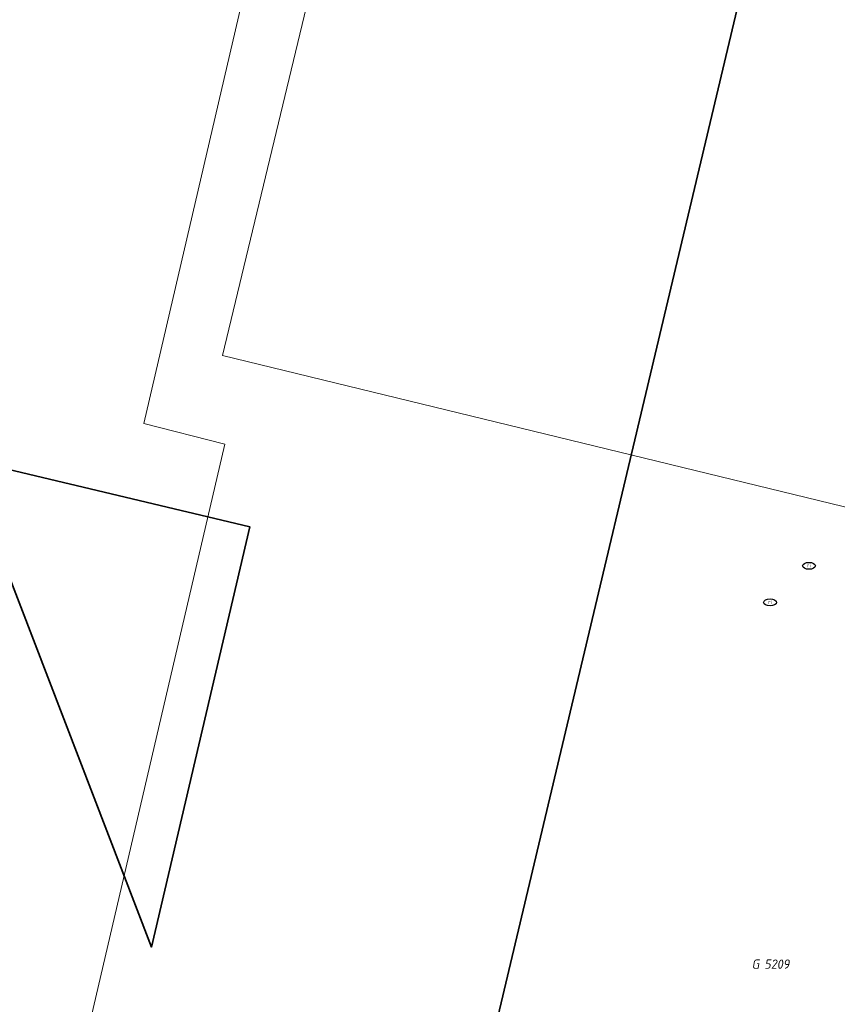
# Model space of a CAD drawing. Header units: metres. Extents: x 253395 to 254027, y 592765 to 593194.
# Tile 51 of 173: x 253452 to 253483, y 592967 to 593005. Entities that reach past the tile are written whole.
import ezdxf
from ezdxf.enums import TextEntityAlignment as Align
from ezdxf.lldxf.tags import DXFTag

# ---------------------------------------------------------------- set-up
doc = ezdxf.new("R2010")
doc.units = ezdxf.units.M
for name, color, linetype, lineweight in [('B-WE-IE-MEUBILAIR-S', 254, 'Continuous', 25), ('B-WE-KG-GRENS_PERCEEL-G', 254, 'KG-PERCEEL-SO', 18), ('B-WE-KG-GRENS_PERCEEL-S', 254, 'Continuous', 25), ('B-WE-OG-BEBOUWING-GV', 254, 'Continuous', 35), ('B-WE-OG-TERREIN_ERF-GV', 254, 'Continuous', 18)]:
    doc.layers.add(name, color=color, linetype=linetype, lineweight=lineweight)
doc.styles.add('NLCS-ISO', font='txt')
doc.styles.get("Standard").update_dxf_attribs({"font": 'simplex.shx'})
tags = doc.linetypes.add('KG-PERCEEL-SO', pattern='A,5.5,-2,["P",Standard,S=1.8,R=0,X=-0.5,Y=-0.9],-2,5.5,-2,[5,NLCS.SHX,S=0.75,R=0,X=0,Y=0],-2', length=19).pattern_tags.tags
tags[6] = DXFTag(74, 10)

# ---------------------------------------------------------------- blocks, each defined once
blk = doc.blocks.new('SIE-MEUBILAIR_PUT_RIOOLPUT-SO')
blk.add_ellipse((0, 0), major_axis=(1.25, 0), ratio=0.54)
at = {"style": 'NLCS-ISO'}
blk.add_text('ri', height=0.75, dxfattribs=at).set_placement((-0.04, 0.07), align=Align.MIDDLE_CENTER)
blk = doc.blocks.new('SKG-PERCEELNUMMER-SO')
at = {"style": 'NLCS-ISO', "oblique": 10, "flags": 1}
for tag, p in [('GEMEENTECODE', (0, 2.55)), ('PERCEELGROOTTE', (0, -2.45))]:
    blk.add_attdef(tag, text='', height=1.8, dxfattribs=at).set_placement(p, align=Align.MIDDLE_CENTER)
at = {"style": 'NLCS-ISO', "oblique": 10}
blk.add_attdef('SECTIE', text='', height=1.8, dxfattribs=at).set_placement((-0.5, 0), align=Align.MIDDLE_RIGHT)
blk.add_attdef('PERCEELNUMMER', text='', height=1.8, dxfattribs=at).set_placement((0.5, 0), align=Align.MIDDLE_LEFT)

msp = doc.modelspace()

# ---------------------------------------------------------------- linework, layer by layer
at = {"layer": 'B-WE-KG-GRENS_PERCEEL-G'}
for points in [[(253447.573, 592937.306), (253452.126, 592956.82), (253459.592, 592988.824), (253456.443, 592989.624), (253464.014, 593022.093), (253455.694, 593033.685), (253420.466, 593041.708), (253420.757, 593042.948)], [(253487.006, 592985.579), (253459.507, 592992.267), (253466.768, 593022.44), (253477.86, 593032.677)]]:
    msp.add_lwpolyline(points, dxfattribs=at)
at = {"layer": 'B-WE-OG-BEBOUWING-GV'}
msp.add_lwpolyline([(253468.804, 592960.712), (253480.636, 593010.596)], dxfattribs=at)
msp.add_lwpolyline([(253433.084, 592980.637), (253428.295, 592993.287), (253460.559, 592985.618), (253456.74, 592969.304), (253449.925, 592987.023)], close=True, dxfattribs=at)
at = {"layer": 'B-WE-OG-TERREIN_ERF-GV'}
msp.add_lwpolyline([(253480.636, 593010.596), (253468.804, 592960.712)], dxfattribs=at)
msp.add_lwpolyline([(253449.925, 592987.023), (253456.74, 592969.304), (253460.559, 592985.618), (253428.295, 592993.287), (253433.084, 592980.637)], close=True, dxfattribs=at)

# ---------------------------------------------------------------- block references
at = {"layer": 'B-WE-IE-MEUBILAIR-S', "xscale": 0.2, "yscale": 0.2, "zscale": 0.2}
for p in [(253482.282, 592984.102), (253480.769, 592982.683)]:
    msp.add_blockref('SIE-MEUBILAIR_PUT_RIOOLPUT-SO', p, dxfattribs=at)
at = {"layer": 'B-WE-KG-GRENS_PERCEEL-S', "xscale": 0.2, "yscale": 0.2, "zscale": 0.2}
msp.add_blockref('SKG-PERCEELNUMMER-SO', (253480.449, 592968.641), dxfattribs=at).add_auto_attribs({'PERCEELNUMMER': '5209', 'SECTIE': 'G'})

doc.saveas('drawing.dxf')
